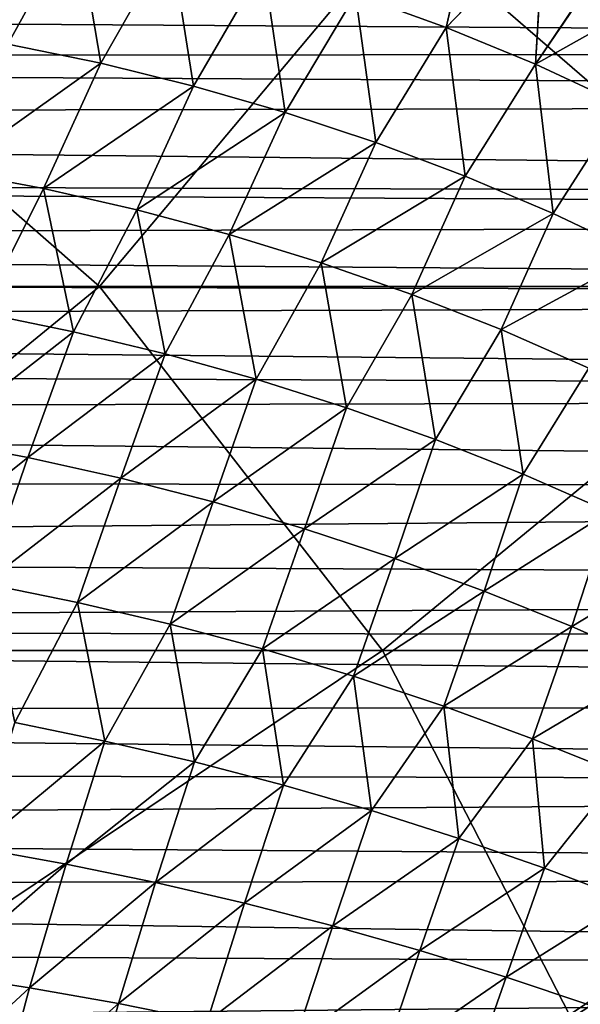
# Model space of a CAD drawing. Header units: metres. Extents: x -31 to 127, y -24 to 31.
# Tile 130 of 150: x 62.4 to 67.99, y 7.36 to 17.18. Entities that reach past the tile are written whole.
import ezdxf

# ---------------------------------------------------------------- set-up
doc = ezdxf.new("R2010")
doc.units = ezdxf.units.M
doc.layers.add('solid_12_381_041_XXX', color=7, linetype='CONTINUOUS')

msp = doc.modelspace()

# ---------------------------------------------------------------- linework, layer by layer
at = {"layer": 'solid_12_381_041_XXX'}
for points in [[(65.745247, 17.428753, 145.229935), (66.65033, 17.100538, 145.224304), (66.946358, 18.400709, 145.133743)], [(66.950302, 18.399107, 142.038574), (66.650368, 17.10051, 141.948013), (65.745285, 17.428724, 141.942383)], [(66.65033, 17.100538, 145.224304), (67.622543, 18.111282, 145.132782), (66.946358, 18.400709, 145.133743)], [(66.950302, 18.399107, 142.038574), (67.626495, 18.109503, 142.039551), (66.650368, 17.10051, 141.948013)], [(62.276848, 16.932827, 145.345459), (62.962009, 18.175577, 145.245728), (62.018894, 18.344244, 145.250595)], [(62.018932, 18.344223, 141.921722), (62.962048, 18.175554, 141.92659), (62.276882, 16.932806, 141.826843)], [(62.276848, 16.932827, 145.345459), (63.206211, 16.743181, 145.337357), (62.962009, 18.175577, 145.245728)], [(62.962048, 18.175554, 141.92659), (63.206242, 16.74316, 141.834961), (62.276882, 16.932806, 141.826843)], [(63.206211, 16.743181, 145.337357), (63.898899, 17.966574, 145.240662), (62.962009, 18.175577, 145.245728)], [(62.962048, 18.175554, 141.92659), (63.898937, 17.966549, 141.931656), (63.206242, 16.74316, 141.834961)], [(55.952419, 14.518593, 115.966393), (63.193275, 14.518505, 115.935463), (59.045612, 18.146196, 115.652184)], [(63.193275, 14.518505, 115.935463), (66.239548, 18.146038, 115.631584), (59.045612, 18.146196, 115.652184)], [(63.193275, 14.518505, 115.935463), (70.434189, 14.518327, 115.89753), (66.239548, 18.146038, 115.631584)], [(70.434189, 14.518327, 115.89753), (73.440186, 18.145765, 115.610085), (66.239548, 18.146038, 115.631584)], [(66.65033, 17.100538, 145.224304), (67.540451, 16.733276, 145.218506), (67.622543, 18.111282, 145.132782)], [(67.626495, 18.109503, 142.039551), (67.540482, 16.733246, 141.953812), (66.650368, 17.10051, 141.948013)], [(67.540451, 16.733276, 145.218506), (68.265152, 17.8078, 145.131897), (67.622543, 18.111282, 145.132782)], [(67.626495, 18.109503, 142.039551), (68.269051, 17.805872, 142.040421), (67.540482, 16.733246, 141.953812)], [(63.206211, 16.743181, 145.337357), (64.129494, 16.516474, 145.328949), (63.898899, 17.966574, 145.240662)], [(63.898937, 17.966549, 141.931656), (64.129524, 16.516451, 141.843369), (63.206242, 16.74316, 141.834961)], [(64.129494, 16.516474, 145.328949), (64.827377, 17.717531, 145.235397), (63.898899, 17.966574, 145.240662)], [(63.898937, 17.966549, 141.931656), (64.827415, 17.717505, 141.93692), (64.129524, 16.516451, 141.843369)], [(67.540451, 16.733276, 145.218506), (68.413589, 16.327908, 145.212555), (68.265152, 17.8078, 145.131897)], [(68.269051, 17.805872, 142.040421), (68.882072, 17.489334, 142.041245), (67.540482, 16.733246, 141.953812)], [(64.129494, 16.516474, 145.328949), (65.04451, 16.252892, 145.320236), (64.827377, 17.717531, 145.235397)], [(64.827415, 17.717505, 141.93692), (65.04454, 16.252869, 141.852081), (64.129524, 16.516451, 141.843369)], [(65.04451, 16.252892, 145.320236), (65.745247, 17.428753, 145.229935), (64.827377, 17.717531, 145.235397)], [(64.827415, 17.717505, 141.93692), (65.745285, 17.428724, 141.942383), (65.04454, 16.252869, 141.852081)], [(68.882072, 17.489334, 142.041245), (68.41362, 16.327875, 141.959763), (67.540482, 16.733246, 141.953812)], [(65.04451, 16.252892, 145.320236), (65.949097, 15.952628, 145.311234), (65.745247, 17.428753, 145.229935)], [(65.745285, 17.428724, 141.942383), (65.949127, 15.952604, 141.861084), (65.04454, 16.252869, 141.852081)], [(65.949097, 15.952628, 145.311234), (66.65033, 17.100538, 145.224304), (65.745247, 17.428753, 145.229935)], [(65.745285, 17.428724, 141.942383), (66.650368, 17.10051, 141.948013), (65.949127, 15.952604, 141.861084)], [(105.000122, 16.854317, 102.952606), (26.59236, 16.799372, 102.906403), (25.708118, 17.37525, 103.402618)], [(105.000122, 16.854317, 102.952606), (25.708118, 17.37525, 103.402618), (105.000053, 17.361012, 103.389427)], [(65.949097, 15.952628, 145.311234), (66.841087, 15.615945, 145.301971), (66.65033, 17.100538, 145.224304)], [(66.650368, 17.10051, 141.948013), (66.841118, 15.61592, 141.870346), (65.949127, 15.952604, 141.861084)], [(66.841087, 15.615945, 145.301971), (67.540451, 16.733276, 145.218506), (66.65033, 17.100538, 145.224304)], [(66.650368, 17.10051, 141.948013), (67.540482, 16.733246, 141.953812), (66.841118, 15.61592, 141.870346)], [(61.696701, 15.670967, 145.437408), (63.206211, 16.743181, 145.337357), (62.276848, 16.932827, 145.345459)], [(62.276882, 16.932806, 141.826843), (63.206242, 16.74316, 141.834961), (61.696735, 15.670949, 141.734909)], [(105.000122, 16.854317, 102.952606), (105.000206, 16.360704, 102.545525), (26.59236, 16.799372, 102.906403)], [(105.000206, 16.360704, 102.545525), (27.444098, 16.210161, 102.424873), (26.59236, 16.799372, 102.906403)], [(61.696701, 15.670967, 145.437408), (62.631943, 15.494583, 145.426376), (63.206211, 16.743181, 145.337357)], [(63.206242, 16.74316, 141.834961), (62.631973, 15.494564, 141.745941), (61.696735, 15.670949, 141.734909)], [(62.631943, 15.494583, 145.426376), (64.129494, 16.516474, 145.328949), (63.206211, 16.743181, 145.337357)], [(63.206242, 16.74316, 141.834961), (64.129524, 16.516451, 141.843369), (62.631973, 15.494564, 141.745941)], [(66.841087, 15.615945, 145.301971), (67.718422, 15.243671, 145.29248), (67.540451, 16.733276, 145.218506)], [(67.540482, 16.733246, 141.953812), (67.718445, 15.243646, 141.879837), (66.841118, 15.61592, 141.870346)], [(67.718422, 15.243671, 145.29248), (68.413589, 16.327908, 145.212555), (67.540451, 16.733276, 145.218506)], [(67.540482, 16.733246, 141.953812), (68.41362, 16.327875, 141.959763), (67.718445, 15.243646, 141.879837)], [(62.631943, 15.494583, 145.426376), (63.562824, 15.282978, 145.414932), (64.129494, 16.516474, 145.328949)], [(64.129524, 16.516451, 141.843369), (63.562855, 15.282958, 141.757385), (62.631973, 15.494564, 141.745941)], [(63.562824, 15.282978, 145.414932), (65.04451, 16.252892, 145.320236), (64.129494, 16.516474, 145.328949)], [(64.129524, 16.516451, 141.843369), (65.04454, 16.252869, 141.852081), (63.562855, 15.282958, 141.757385)], [(105.000206, 16.360704, 102.545525), (105.000473, 15.371942, 101.781326), (27.444098, 16.210161, 102.424873)], [(67.718422, 15.243671, 145.29248), (68.579086, 14.836895, 145.282776), (68.413589, 16.327908, 145.212555)], [(68.41362, 16.327875, 141.959763), (68.579109, 14.836869, 141.889542), (67.718445, 15.243646, 141.879837)], [(105.000473, 15.371942, 101.781326), (28.26298, 15.607072, 101.957138), (27.444098, 16.210161, 102.424873)], [(63.562824, 15.282978, 145.414932), (64.487099, 15.036253, 145.403076), (65.04451, 16.252892, 145.320236)], [(65.04454, 16.252869, 141.852081), (64.487129, 15.036231, 141.769241), (63.562855, 15.282958, 141.757385)], [(64.487099, 15.036253, 145.403076), (65.949097, 15.952628, 145.311234), (65.04451, 16.252892, 145.320236)], [(65.04454, 16.252869, 141.852081), (65.949127, 15.952604, 141.861084), (64.487129, 15.036231, 141.769241)], [(64.487099, 15.036253, 145.403076), (65.402527, 14.754507, 145.390839), (65.949097, 15.952628, 145.311234)], [(65.949127, 15.952604, 141.861084), (65.40255, 14.754485, 141.781479), (64.487129, 15.036231, 141.769241)], [(65.402527, 14.754507, 145.390839), (66.841087, 15.615945, 145.301971), (65.949097, 15.952628, 145.311234)], [(65.949127, 15.952604, 141.861084), (66.841118, 15.61592, 141.870346), (65.40255, 14.754485, 141.781479)], [(62.012127, 14.255908, 145.509491), (62.631943, 15.494583, 145.426376), (61.696701, 15.670967, 145.437408)], [(61.696735, 15.670949, 141.734909), (62.631973, 15.494564, 141.745941), (62.012161, 14.25589, 141.662827)], [(65.402527, 14.754507, 145.390839), (66.30687, 14.437948, 145.37825), (66.841087, 15.615945, 145.301971)], [(66.841118, 15.61592, 141.870346), (66.3069, 14.437925, 141.794067), (65.40255, 14.754485, 141.781479)], [(66.30687, 14.437948, 145.37825), (67.718422, 15.243671, 145.29248), (66.841087, 15.615945, 145.301971)], [(66.841118, 15.61592, 141.870346), (67.718445, 15.243646, 141.879837), (66.3069, 14.437925, 141.794067)], [(105.000549, 15.182162, 101.642044), (29.049013, 14.988933, 101.502846), (28.26298, 15.607072, 101.957138)], [(105.000549, 15.182162, 101.642044), (28.26298, 15.607072, 101.957138), (105.000473, 15.371942, 101.781326)], [(62.012127, 14.255908, 145.509491), (62.931908, 14.066774, 145.495544), (62.631943, 15.494583, 145.426376)], [(62.631973, 15.494564, 141.745941), (62.931942, 14.066755, 141.676773), (62.012161, 14.25589, 141.662827)], [(62.931908, 14.066774, 145.495544), (63.562824, 15.282978, 145.414932), (62.631943, 15.494583, 145.426376)], [(62.631973, 15.494564, 141.745941), (63.562855, 15.282958, 141.757385), (62.931942, 14.066755, 141.676773)], [(62.931908, 14.066774, 145.495544), (63.847027, 13.845652, 145.481125), (63.562824, 15.282978, 145.414932)], [(63.562855, 15.282958, 141.757385), (63.847057, 13.845632, 141.691193), (62.931942, 14.066755, 141.676773)], [(63.847027, 13.845652, 145.481125), (64.487099, 15.036253, 145.403076), (63.562824, 15.282978, 145.414932)], [(63.562855, 15.282958, 141.757385), (64.487129, 15.036231, 141.769241), (63.847057, 13.845632, 141.691193)], [(66.30687, 14.437948, 145.37825), (67.19799, 14.087411, 145.365326), (67.718422, 15.243671, 145.29248)], [(67.718445, 15.243646, 141.879837), (67.198013, 14.087388, 141.806992), (66.3069, 14.437925, 141.794067)], [(67.19799, 14.087411, 145.365326), (68.579086, 14.836895, 145.282776), (67.718422, 15.243671, 145.29248)], [(67.718445, 15.243646, 141.879837), (68.579109, 14.836869, 141.889542), (67.198013, 14.087388, 141.806992)], [(105.000549, 15.182162, 101.642044), (105.000938, 14.410846, 101.099251), (29.049013, 14.988933, 101.502846)], [(63.847027, 13.845652, 145.481125), (64.755325, 13.592559, 145.466248), (64.487099, 15.036253, 145.403076)], [(64.487129, 15.036231, 141.769241), (64.755356, 13.592539, 141.70607), (63.847057, 13.845632, 141.691193)], [(64.755325, 13.592559, 145.466248), (65.402527, 14.754507, 145.390839), (64.487099, 15.036253, 145.403076)], [(64.487129, 15.036231, 141.769241), (65.40255, 14.754485, 141.781479), (64.755356, 13.592539, 141.70607)], [(105.000938, 14.410846, 101.099251), (29.535139, 14.582333, 101.216789), (29.049013, 14.988933, 101.502846)], [(67.19799, 14.087411, 145.365326), (68.073753, 13.703958, 145.352142), (68.579086, 14.836895, 145.282776)], [(68.579109, 14.836869, 141.889542), (68.073776, 13.703935, 141.820175), (67.198013, 14.087388, 141.806992)], [(64.755325, 13.592559, 145.466248), (65.654648, 13.307595, 145.450943), (65.402527, 14.754507, 145.390839)], [(65.40255, 14.754485, 141.781479), (65.654678, 13.307574, 141.721375), (64.755356, 13.592539, 141.70607)], [(65.654648, 13.307595, 145.450943), (66.30687, 14.437948, 145.37825), (65.402527, 14.754507, 145.390839)], [(65.40255, 14.754485, 141.781479), (66.3069, 14.437925, 141.794067), (65.654678, 13.307574, 141.721375)], [(105.000938, 14.410846, 101.099251), (30.014841, 14.160686, 100.93087), (29.535139, 14.582333, 101.216789)], [(58.748672, 10.888756, 116.220085), (63.193275, 14.518505, 115.935463), (55.952419, 14.518593, 115.966393)], [(58.748672, 10.888756, 116.220085), (66.014526, 10.888664, 116.173706), (63.193275, 14.518505, 115.935463)], [(66.014526, 10.888664, 116.173706), (70.434189, 14.518327, 115.89753), (63.193275, 14.518505, 115.935463)], [(65.654648, 13.307595, 145.450943), (66.5429, 12.991462, 145.435242), (66.30687, 14.437948, 145.37825)], [(66.3069, 14.437925, 141.794067), (66.542931, 12.991441, 141.737076), (65.654678, 13.307574, 141.721375)], [(66.014526, 10.888664, 116.173706), (73.274483, 10.888505, 116.124146), (70.434189, 14.518327, 115.89753)], [(66.5429, 12.991462, 145.435242), (67.19799, 14.087411, 145.365326), (66.30687, 14.437948, 145.37825)], [(66.3069, 14.437925, 141.794067), (67.198013, 14.087388, 141.806992), (66.542931, 12.991441, 141.737076)], [(105.001587, 13.431684, 100.459618), (30.014841, 14.160686, 100.93087), (105.000938, 14.410846, 101.099251)], [(61.549076, 12.987774, 145.583862), (62.931908, 14.066774, 145.495544), (62.012127, 14.255908, 145.509491)], [(62.012161, 14.25589, 141.662827), (62.931942, 14.066755, 141.676773), (61.54911, 12.987757, 141.588455)], [(105.001587, 13.431684, 100.459618), (30.487209, 13.723649, 100.645042), (30.014841, 14.160686, 100.93087)], [(61.549076, 12.987774, 145.583862), (62.478394, 12.811934, 145.567307), (62.931908, 14.066774, 145.495544)], [(62.931942, 14.066755, 141.676773), (62.478428, 12.811916, 141.605011), (61.54911, 12.987757, 141.588455)], [(62.478394, 12.811934, 145.567307), (63.847027, 13.845652, 145.481125), (62.931908, 14.066774, 145.495544)], [(62.931942, 14.066755, 141.676773), (63.847057, 13.845632, 141.691193), (62.478428, 12.811916, 141.605011)], [(66.5429, 12.991462, 145.435242), (67.417999, 12.64513, 145.419189), (67.19799, 14.087411, 145.365326)], [(67.198013, 14.087388, 141.806992), (67.418022, 12.645108, 141.753113), (66.542931, 12.991441, 141.737076)], [(67.417999, 12.64513, 145.419189), (68.073753, 13.703958, 145.352142), (67.19799, 14.087411, 145.365326)], [(67.198013, 14.087388, 141.806992), (68.073776, 13.703935, 141.820175), (67.418022, 12.645108, 141.753113)], [(62.478394, 12.811934, 145.567307), (63.404236, 12.605741, 145.550171), (63.847027, 13.845652, 145.481125)], [(63.847057, 13.845632, 141.691193), (63.404266, 12.605722, 141.622147), (62.478428, 12.811916, 141.605011)], [(63.404236, 12.605741, 145.550171), (64.755325, 13.592559, 145.466248), (63.847027, 13.845652, 145.481125)], [(63.847057, 13.845632, 141.691193), (64.755356, 13.592539, 141.70607), (63.404266, 12.605722, 141.622147)], [(105.001587, 13.431684, 100.459618), (30.951366, 13.270567, 100.359024), (30.487209, 13.723649, 100.645042)], [(67.417999, 12.64513, 145.419189), (68.277855, 12.269573, 145.402878), (68.073753, 13.703958, 145.352142)], [(68.073776, 13.703935, 141.820175), (68.277878, 12.269551, 141.76944), (67.418022, 12.645108, 141.753113)], [(63.404236, 12.605741, 145.550171), (64.324394, 12.369144, 145.532501), (64.755325, 13.592559, 145.466248)], [(64.755356, 13.592539, 141.70607), (64.324425, 12.369125, 141.639816), (63.404266, 12.605722, 141.622147)], [(64.324394, 12.369144, 145.532501), (65.654648, 13.307595, 145.450943), (64.755325, 13.592559, 145.466248)], [(64.755356, 13.592539, 141.70607), (65.654678, 13.307574, 141.721375), (64.324425, 12.369125, 141.639816)], [(105.002342, 12.483524, 99.884964), (30.951366, 13.270567, 100.359024), (105.001587, 13.431684, 100.459618)], [(105.002342, 12.483524, 99.884964), (31.599051, 12.594847, 99.950272), (30.951366, 13.270567, 100.359024)], [(64.324394, 12.369144, 145.532501), (65.236679, 12.102226, 145.514313), (65.654648, 13.307595, 145.450943)], [(65.654678, 13.307574, 141.721375), (65.236702, 12.102208, 141.658005), (64.324425, 12.369125, 141.639816)], [(65.236679, 12.102226, 145.514313), (66.5429, 12.991462, 145.435242), (65.654648, 13.307595, 145.450943)], [(65.654678, 13.307574, 141.721375), (66.542931, 12.991441, 141.737076), (65.236702, 12.102208, 141.658005)], [(61.107059, 11.716986, 145.651367), (62.478394, 12.811934, 145.567307), (61.549076, 12.987774, 145.583862)], [(61.54911, 12.987757, 141.588455), (62.478428, 12.811916, 141.605011), (61.107094, 11.716971, 141.520935)], [(65.236679, 12.102226, 145.514313), (66.138908, 11.805732, 145.495667), (66.5429, 12.991462, 145.435242)], [(66.542931, 12.991441, 141.737076), (66.138931, 11.805713, 141.676651), (65.236702, 12.102208, 141.658005)], [(66.138908, 11.805732, 145.495667), (67.417999, 12.64513, 145.419189), (66.5429, 12.991462, 145.435242)], [(66.542931, 12.991441, 141.737076), (67.418022, 12.645108, 141.753113), (66.138931, 11.805713, 141.676651)], [(61.107059, 11.716986, 145.651367), (62.040169, 11.556524, 145.632507), (62.478394, 12.811934, 145.567307)], [(62.478428, 12.811916, 141.605011), (62.040199, 11.556509, 141.53981), (61.107094, 11.716971, 141.520935)], [(62.040169, 11.556524, 145.632507), (63.404236, 12.605741, 145.550171), (62.478394, 12.811934, 145.567307)], [(62.478428, 12.811916, 141.605011), (63.404266, 12.605722, 141.622147), (62.040199, 11.556509, 141.53981)], [(105.002342, 12.483524, 99.884964), (32.245518, 11.868877, 99.534996), (31.599051, 12.594847, 99.950272)], [(62.040169, 11.556524, 145.632507), (62.970928, 11.367808, 145.612991), (63.404236, 12.605741, 145.550171)], [(63.404266, 12.605722, 141.622147), (62.970959, 11.367792, 141.559326), (62.040199, 11.556509, 141.53981)], [(62.970928, 11.367808, 145.612991), (64.324394, 12.369144, 145.532501), (63.404236, 12.605741, 145.550171)], [(63.404266, 12.605722, 141.622147), (64.324425, 12.369125, 141.639816), (62.970959, 11.367792, 141.559326)], [(66.138908, 11.805732, 145.495667), (67.028923, 11.48061, 145.476624), (67.417999, 12.64513, 145.419189)], [(67.418022, 12.645108, 141.753113), (67.028946, 11.480591, 141.695694), (66.138931, 11.805713, 141.676651)], [(67.028923, 11.48061, 145.476624), (68.277855, 12.269573, 145.402878), (67.417999, 12.64513, 145.419189)], [(67.418022, 12.645108, 141.753113), (68.277878, 12.269551, 141.76944), (67.028946, 11.480591, 141.695694)], [(105.002342, 12.483524, 99.884964), (105.003242, 11.505983, 99.337685), (32.245518, 11.868877, 99.534996)], [(62.970928, 11.367808, 145.612991), (63.89716, 11.150727, 145.592865), (64.324394, 12.369144, 145.532501)], [(64.324425, 12.369125, 141.639816), (63.89719, 11.15071, 141.579453), (62.970959, 11.367792, 141.559326)], [(63.89716, 11.150727, 145.592865), (65.236679, 12.102226, 145.514313), (64.324394, 12.369144, 145.532501)], [(64.324425, 12.369125, 141.639816), (65.236702, 12.102208, 141.658005), (63.89719, 11.15071, 141.579453)], [(67.028923, 11.48061, 145.476624), (67.904564, 11.127811, 145.457245), (68.277855, 12.269573, 145.402878)], [(68.277878, 12.269551, 141.76944), (67.904587, 11.127791, 141.715073), (67.028946, 11.480591, 141.695694)], [(67.904564, 11.127811, 145.457245), (69.120392, 11.865765, 145.386337), (68.277855, 12.269573, 145.402878)], [(68.277878, 12.269551, 141.76944), (69.120415, 11.865743, 141.78598), (67.904587, 11.127791, 141.715073)], [(63.89716, 11.150727, 145.592865), (64.816673, 10.905347, 145.572144), (65.236679, 12.102226, 145.514313)], [(65.236702, 12.102208, 141.658005), (64.816704, 10.90533, 141.600174), (63.89719, 11.15071, 141.579453)], [(64.816673, 10.905347, 145.572144), (66.138908, 11.805732, 145.495667), (65.236679, 12.102226, 145.514313)], [(65.236702, 12.102208, 141.658005), (66.138931, 11.805713, 141.676651), (64.816704, 10.90533, 141.600174)], [(105.003242, 11.505983, 99.337685), (32.89188, 11.095727, 99.120605), (32.245518, 11.868877, 99.534996)], [(64.816673, 10.905347, 145.572144), (65.727287, 10.632411, 145.550919), (66.138908, 11.805732, 145.495667)], [(66.138931, 11.805713, 141.676651), (65.72731, 10.632394, 141.621399), (64.816704, 10.90533, 141.600174)], [(65.727287, 10.632411, 145.550919), (67.028923, 11.48061, 145.476624), (66.138908, 11.805732, 145.495667)], [(66.138931, 11.805713, 141.676651), (67.028946, 11.480591, 141.695694), (65.72731, 10.632394, 141.621399)], [(67.904564, 11.127811, 145.457245), (68.763657, 10.748286, 145.437607), (69.120392, 11.865765, 145.386337)], [(69.120415, 11.865743, 141.78598), (68.76368, 10.748266, 141.734711), (67.904587, 11.127791, 141.715073)], [(103.852417, 11.002945, 99.070328), (32.89188, 11.095727, 99.120605), (105.003242, 11.505983, 99.337685)], [(62.34774, 10.168426, 145.67453), (62.970928, 11.367808, 145.612991), (62.040169, 11.556524, 145.632507)], [(62.040199, 11.556509, 141.53981), (62.970959, 11.367792, 141.559326), (62.347771, 10.168411, 141.497787)], [(65.727287, 10.632411, 145.550919), (66.626823, 10.332828, 145.529236), (67.028923, 11.48061, 145.476624)], [(67.028946, 11.480591, 141.695694), (66.626846, 10.332809, 141.643082), (65.72731, 10.632394, 141.621399)], [(66.626823, 10.332828, 145.529236), (67.904564, 11.127811, 145.457245), (67.028923, 11.48061, 145.476624)], [(67.028946, 11.480591, 141.695694), (67.904587, 11.127791, 141.715073), (66.626846, 10.332809, 141.643082)], [(62.34774, 10.168426, 145.67453), (63.246616, 9.985157, 145.653168), (62.970928, 11.367808, 145.612991)], [(62.970959, 11.367792, 141.559326), (63.246647, 9.985143, 141.51915), (62.347771, 10.168411, 141.497787)], [(63.246616, 9.985157, 145.653168), (63.89716, 11.150727, 145.592865), (62.970928, 11.367808, 145.612991)], [(62.970959, 11.367792, 141.559326), (63.89719, 11.15071, 141.579453), (63.246647, 9.985143, 141.51915)], [(102.735916, 10.354203, 98.750389), (33.539074, 10.277116, 98.711868), (32.89188, 11.095727, 99.120605)], [(102.735916, 10.354203, 98.750389), (32.89188, 11.095727, 99.120605), (103.852417, 11.002945, 99.070328)], [(63.246616, 9.985157, 145.653168), (64.140793, 9.777521, 145.63118), (63.89716, 11.150727, 145.592865)], [(63.89719, 11.15071, 141.579453), (64.140823, 9.777506, 141.541138), (63.246647, 9.985143, 141.51915)], [(64.140793, 9.777521, 145.63118), (64.816673, 10.905347, 145.572144), (63.89716, 11.150727, 145.592865)], [(63.89719, 11.15071, 141.579453), (64.816704, 10.90533, 141.600174), (64.140823, 9.777506, 141.541138)], [(66.626823, 10.332828, 145.529236), (67.513107, 10.0075, 145.507172), (67.904564, 11.127811, 145.457245)], [(67.904587, 11.127791, 141.715073), (67.51313, 10.007483, 141.665146), (66.626846, 10.332809, 141.643082)], [(67.513107, 10.0075, 145.507172), (68.763657, 10.748286, 145.437607), (67.904564, 11.127811, 145.457245)], [(67.904587, 11.127791, 141.715073), (68.76368, 10.748266, 141.734711), (67.51313, 10.007483, 141.665146)], [(64.140793, 9.777521, 145.63118), (65.028336, 9.546034, 145.608643), (64.816673, 10.905347, 145.572144)], [(64.816704, 10.90533, 141.600174), (65.028366, 9.546019, 141.56366), (64.140823, 9.777506, 141.541138)], [(65.028336, 9.546034, 145.608643), (65.727287, 10.632411, 145.550919), (64.816673, 10.905347, 145.572144)], [(64.816704, 10.90533, 141.600174), (65.72731, 10.632394, 141.621399), (65.028366, 9.546019, 141.56366)], [(60.600319, 7.25584, 116.405624), (66.014526, 10.888664, 116.173706), (58.748672, 10.888756, 116.220085)], [(60.600319, 7.25584, 116.405624), (67.881393, 7.255768, 116.356506), (66.014526, 10.888664, 116.173706)], [(67.881393, 7.255768, 116.356506), (73.274483, 10.888505, 116.124146), (66.014526, 10.888664, 116.173706)], [(67.881393, 7.255768, 116.356506), (75.151154, 7.255651, 116.299934), (73.274483, 10.888505, 116.124146)], [(67.513107, 10.0075, 145.507172), (68.383949, 9.657334, 145.484802), (68.763657, 10.748286, 145.437607)], [(68.76368, 10.748266, 141.734711), (68.383965, 9.657317, 141.687515), (67.51313, 10.007483, 141.665146)], [(65.028336, 9.546034, 145.608643), (65.90731, 9.29146, 145.585632), (65.727287, 10.632411, 145.550919)], [(65.72731, 10.632394, 141.621399), (65.907341, 9.291445, 141.586685), (65.028366, 9.546019, 141.56366)], [(65.90731, 9.29146, 145.585632), (66.626823, 10.332828, 145.529236), (65.727287, 10.632411, 145.550919)], [(65.72731, 10.632394, 141.621399), (66.626846, 10.332809, 141.643082), (65.907341, 9.291445, 141.586685)], [(101.663414, 9.543761, 98.373253), (33.539074, 10.277116, 98.711868), (102.735916, 10.354203, 98.750389)], [(65.90731, 9.29146, 145.585632), (66.77578, 9.014566, 145.562195), (66.626823, 10.332828, 145.529236)], [(66.626846, 10.332809, 141.643082), (66.775803, 9.014551, 141.610123), (65.907341, 9.291445, 141.586685)], [(66.77578, 9.014566, 145.562195), (67.513107, 10.0075, 145.507172), (66.626823, 10.332828, 145.529236)], [(66.626846, 10.332809, 141.643082), (67.51313, 10.007483, 141.665146), (66.775803, 9.014551, 141.610123)], [(101.663414, 9.543761, 98.373253), (33.977528, 9.697367, 98.444481), (33.539074, 10.277116, 98.711868)], [(61.961933, 8.919311, 145.725327), (63.246616, 9.985157, 145.653168), (62.34774, 10.168426, 145.67453)], [(62.347771, 10.168411, 141.497787), (63.246647, 9.985143, 141.51915), (61.961964, 8.919298, 141.446991)], [(61.961933, 8.919311, 145.725327), (62.858524, 8.757318, 145.702255), (63.246616, 9.985157, 145.653168)], [(63.246647, 9.985143, 141.51915), (62.858551, 8.757305, 141.470062), (61.961964, 8.919298, 141.446991)], [(62.858524, 8.757318, 145.702255), (64.140793, 9.777521, 145.63118), (63.246616, 9.985157, 145.653168)], [(63.246647, 9.985143, 141.51915), (64.140823, 9.777506, 141.541138), (62.858551, 8.757305, 141.470062)], [(66.77578, 9.014566, 145.562195), (67.631798, 8.716118, 145.538391), (67.513107, 10.0075, 145.507172)], [(67.51313, 10.007483, 141.665146), (67.631821, 8.716104, 141.633926), (66.775803, 9.014551, 141.610123)], [(67.631798, 8.716118, 145.538391), (68.383949, 9.657334, 145.484802), (67.513107, 10.0075, 145.507172)], [(67.51313, 10.007483, 141.665146), (68.383965, 9.657317, 141.687515), (67.631821, 8.716104, 141.633926)], [(62.858524, 8.757318, 145.702255), (63.751408, 8.57341, 145.678543), (64.140793, 9.777521, 145.63118)], [(64.140823, 9.777506, 141.541138), (63.751434, 8.573397, 141.493774), (62.858551, 8.757305, 141.470062)], [(63.751408, 8.57341, 145.678543), (65.028336, 9.546034, 145.608643), (64.140793, 9.777521, 145.63118)], [(64.140823, 9.777506, 141.541138), (65.028366, 9.546019, 141.56366), (63.751434, 8.573397, 141.493774)], [(101.663414, 9.543761, 98.373253), (34.394791, 9.119767, 98.193474), (33.977528, 9.697367, 98.444481)], [(67.631798, 8.716118, 145.538391), (68.473434, 8.396881, 145.514313), (68.383949, 9.657334, 145.484802)], [(68.383965, 9.657317, 141.687515), (68.47345, 8.396866, 141.658005), (67.631821, 8.716104, 141.633926)], [(100.711258, 8.626493, 97.994698), (34.394791, 9.119767, 98.193474), (101.663414, 9.543761, 98.373253)], [(63.751408, 8.57341, 145.678543), (64.638741, 8.368078, 145.654236), (65.028336, 9.546034, 145.608643)], [(65.028366, 9.546019, 141.56366), (64.638763, 8.368065, 141.518082), (63.751434, 8.573397, 141.493774)], [(64.638741, 8.368078, 145.654236), (65.90731, 9.29146, 145.585632), (65.028336, 9.546034, 145.608643)], [(65.028366, 9.546019, 141.56366), (65.907341, 9.291445, 141.586685), (64.638763, 8.368065, 141.518082)], [(64.638741, 8.368078, 145.654236), (65.518669, 8.142021, 145.629395), (65.90731, 9.29146, 145.585632)], [(65.907341, 9.291445, 141.586685), (65.518692, 8.142008, 141.542923), (64.638763, 8.368065, 141.518082)], [(65.518669, 8.142021, 145.629395), (66.77578, 9.014566, 145.562195), (65.90731, 9.29146, 145.585632)], [(65.907341, 9.291445, 141.586685), (66.775803, 9.014551, 141.610123), (65.518692, 8.142008, 141.542923)], [(100.711258, 8.626493, 97.994698), (34.78944, 8.542238, 97.959473), (34.394791, 9.119767, 98.193474)], [(65.518669, 8.142021, 145.629395), (66.389351, 7.895936, 145.604095), (66.77578, 9.014566, 145.562195)], [(66.775803, 9.014551, 141.610123), (66.389374, 7.895924, 141.568222), (65.518692, 8.142008, 141.542923)], [(66.389351, 7.895936, 145.604095), (67.631798, 8.716118, 145.538391), (66.77578, 9.014566, 145.562195)], [(66.775803, 9.014551, 141.610123), (67.631821, 8.716104, 141.633926), (66.389374, 7.895924, 141.568222)], [(61.602909, 7.664919, 145.769958), (62.858524, 8.757318, 145.702255), (61.961933, 8.919311, 145.725327)], [(61.961964, 8.919298, 141.446991), (62.858551, 8.757305, 141.470062), (61.60294, 7.664908, 141.402359)], [(61.602909, 7.664919, 145.769958), (62.493488, 7.525156, 145.745544), (62.858524, 8.757318, 145.702255)], [(62.858551, 8.757305, 141.470062), (62.493519, 7.525145, 141.426773), (61.60294, 7.664908, 141.402359)], [(62.493488, 7.525156, 145.745544), (63.751408, 8.57341, 145.678543), (62.858524, 8.757318, 145.702255)], [(62.858551, 8.757305, 141.470062), (63.751434, 8.573397, 141.493774), (62.493519, 7.525145, 141.426773)], [(66.389351, 7.895936, 145.604095), (67.248924, 7.630525, 145.5784), (67.631798, 8.716118, 145.538391)], [(67.631821, 8.716104, 141.633926), (67.248947, 7.630512, 141.593918), (66.389374, 7.895924, 141.568222)], [(67.248924, 7.630525, 145.5784), (68.473434, 8.396881, 145.514313), (67.631798, 8.716118, 145.538391)], [(67.631821, 8.716104, 141.633926), (68.47345, 8.396866, 141.658005), (67.248947, 7.630512, 141.593918)], [(99.902351, 7.642428, 97.628105), (34.78944, 8.542238, 97.959473), (100.711258, 8.626493, 97.994698)], [(99.902351, 7.642428, 97.628105), (35.159813, 7.964255, 97.739021), (34.78944, 8.542238, 97.959473)], [(62.493488, 7.525156, 145.745544), (63.381271, 7.366161, 145.720444), (63.751408, 8.57341, 145.678543)], [(63.751434, 8.573397, 141.493774), (63.381302, 7.36615, 141.451874), (62.493519, 7.525145, 141.426773)], [(63.381271, 7.366161, 145.720444), (64.638741, 8.368078, 145.654236), (63.751408, 8.57341, 145.678543)], [(63.751434, 8.573397, 141.493774), (64.638763, 8.368065, 141.518082), (63.381302, 7.36615, 141.451874)], [(63.381271, 7.366161, 145.720444), (64.264557, 7.188381, 145.694733), (64.638741, 8.368078, 145.654236)], [(64.638763, 8.368065, 141.518082), (64.26458, 7.188369, 141.477585), (63.381302, 7.36615, 141.451874)], [(64.264557, 7.188381, 145.694733), (65.518669, 8.142021, 145.629395), (64.638741, 8.368078, 145.654236)], [(64.638763, 8.368065, 141.518082), (65.518692, 8.142008, 141.542923), (64.26458, 7.188369, 141.477585)], [(67.248924, 7.630525, 145.5784), (68.095543, 7.346484, 145.552383), (68.473434, 8.396881, 145.514313)], [(68.47345, 8.396866, 141.658005), (68.095558, 7.346471, 141.619934), (67.248947, 7.630512, 141.593918)], [(64.264557, 7.188381, 145.694733), (65.141617, 6.992435, 145.668457), (65.518669, 8.142021, 145.629395)], [(65.518692, 8.142008, 141.542923), (65.141647, 6.992423, 141.50386), (64.26458, 7.188369, 141.477585)], [(65.141617, 6.992435, 145.668457), (66.389351, 7.895936, 145.604095), (65.518669, 8.142021, 145.629395)], [(65.518692, 8.142008, 141.542923), (66.389374, 7.895924, 141.568222), (65.141647, 6.992423, 141.50386)], [(99.902351, 7.642428, 97.628105), (35.712475, 7.005709, 97.420624), (35.159813, 7.964255, 97.739021)], [(65.141617, 6.992435, 145.668457), (66.01075, 6.778945, 145.641678), (66.389351, 7.895936, 145.604095)], [(66.389374, 7.895924, 141.568222), (66.01078, 6.778934, 141.53064), (65.141647, 6.992423, 141.50386)], [(66.01075, 6.778945, 145.641678), (67.248924, 7.630525, 145.5784), (66.389351, 7.895936, 145.604095)], [(66.389374, 7.895924, 141.568222), (67.248947, 7.630512, 141.593918), (66.01078, 6.778934, 141.53064)], [(61.279285, 6.403392, 145.808258), (62.493488, 7.525156, 145.745544), (61.602909, 7.664919, 145.769958)], [(61.60294, 7.664908, 141.402359), (62.493519, 7.525145, 141.426773), (61.279316, 6.403384, 141.364059)], [(99.190849, 6.554271, 97.287514), (35.712475, 7.005709, 97.420624), (99.902351, 7.642428, 97.628105)], [(66.01075, 6.778945, 145.641678), (66.870239, 6.548533, 145.614471), (67.248924, 7.630525, 145.5784)], [(67.248947, 7.630512, 141.593918), (66.870262, 6.548521, 141.557846), (66.01078, 6.778934, 141.53064)], [(66.870239, 6.548533, 145.614471), (68.095543, 7.346484, 145.552383), (67.248924, 7.630525, 145.5784)], [(67.248947, 7.630512, 141.593918), (68.095558, 7.346471, 141.619934), (66.870262, 6.548521, 141.557846)], [(61.279285, 6.403392, 145.808258), (62.161293, 6.286262, 145.782822), (62.493488, 7.525156, 145.745544)], [(62.493519, 7.525145, 141.426773), (62.161324, 6.286253, 141.389496), (61.279316, 6.403384, 141.364059)], [(62.161293, 6.286262, 145.782822), (63.381271, 7.366161, 145.720444), (62.493488, 7.525156, 145.745544)], [(62.493519, 7.525145, 141.426773), (63.381302, 7.36615, 141.451874), (62.161324, 6.286253, 141.389496)], [(62.161293, 6.286262, 145.782822), (63.041298, 6.152744, 145.756683), (63.381271, 7.366161, 145.720444)], [(63.381302, 7.36615, 141.451874), (63.041325, 6.152734, 141.415634), (62.161324, 6.286253, 141.389496)], [(63.041298, 6.152744, 145.756683), (64.264557, 7.188381, 145.694733), (63.381271, 7.366161, 145.720444)], [(63.381302, 7.36615, 141.451874), (64.26458, 7.188369, 141.477585), (63.041325, 6.152734, 141.415634)]]:
    msp.add_3dface(points, dxfattribs=at)

doc.saveas('drawing.dxf')
